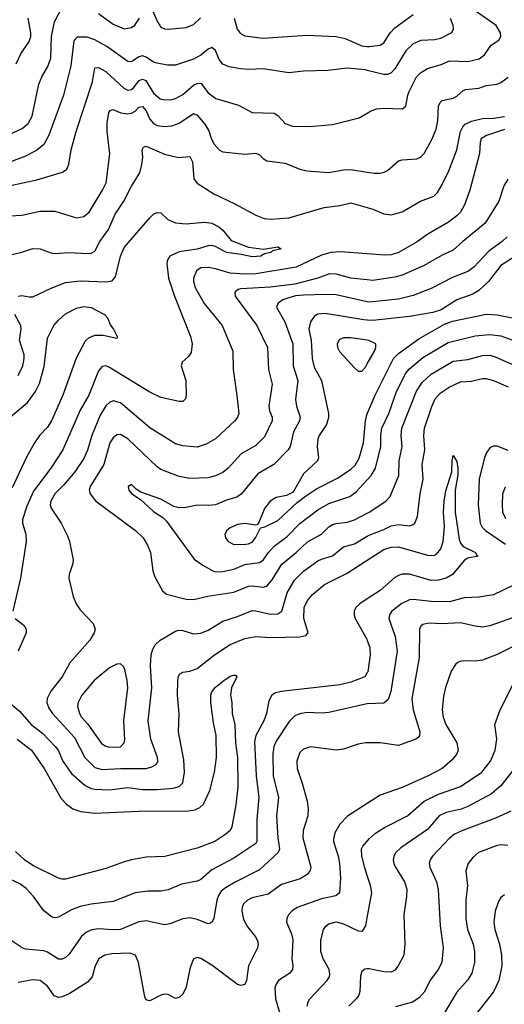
# Model space of a CAD drawing. Header units: inches. Extents: x 501419 to 657765, y 482282 to 547532.
# Tile 96 of 225: x 568098 to 570749, y 533401 to 538782. Entities that reach past the tile are written whole.
import ezdxf

# ---------------------------------------------------------------- set-up
doc = ezdxf.new("R2010")
doc.units = ezdxf.units.IN
doc.header["$MEASUREMENT"] = 0
doc.layers.add('A5563', color=7, linetype='Continuous')
doc.layers.add('A5573', color=7, linetype='Continuous')

msp = doc.modelspace()

# ---------------------------------------------------------------- linework, layer by layer
at = {"layer": 'A5563', "color": 6}
for points, elevation in [([(568810, 538864.1), (568851.8, 538770), (568870, 538740.6), (568890, 538731), (568910, 538730.6), (569010, 538739.6), (569050, 538755.3), (569088, 538792)], 3400), ([(567930, 538102.9), (568112.9, 538187.1), (568145, 538215), (568166, 538254), (568203.6, 538430), (568219.4, 538470), (568253.2, 538526.8), (568268.1, 538571.9), (568271.8, 538690), (568288.1, 538770), (568330, 538850.1)], 3400), ([(568530, 538814.8), (568610, 538757.8), (568670, 538732), (568710, 538738.4), (568728.4, 538751.6), (568754.6, 538790)], 3400), ([(568079.6, 538540.4), (568104.1, 538595.9), (568150, 538662.2), (568159.1, 538690), (568159.2, 538710), (568144.5, 538790)], 3500), ([(569271.8, 538790), (569288.5, 538730), (569306.1, 538706.1), (569330, 538692.6), (569430, 538680.3), (569670, 538697), (569830, 538689.6), (569879.6, 538679.6), (569970, 538638.2), (570000, 538635.4)], 3400), ([(570000, 538504.5), (569990, 538507.1), (569890, 538516), (569783.8, 538503.8), (569650, 538501.1), (569570, 538491.7), (569430, 538513.6), (569351.2, 538508.8), (569306.9, 538513.1), (569244.4, 538524.4), (569210, 538537.8), (569190, 538563.5), (569170, 538613.6), (569150, 538630.6), (569130, 538621.3), (569090, 538588.4), (569050, 538565.3), (568950, 538532.9), (568906.5, 538533.5), (568850, 538544.3), (568830, 538550.4), (568790, 538577.6), (568770, 538584.7), (568750, 538579), (568710, 538551), (568690, 538552.8), (568575.9, 538635.9), (568510, 538672.1), (568467, 538687), (568413.1, 538686.9), (568394, 538666), (568377.9, 538530), (568337.3, 538370), (568257.7, 538150), (568230, 538099.8), (568190, 538066.2), (568126.4, 538033.6), (568052.9, 538007.1)], 3300), ([(567970, 537859.5), (568192.8, 537907.2), (568332.2, 537947.8), (568356.1, 537963.9), (568367.8, 537992.2), (568380.6, 538070), (568406.8, 538170), (568497, 538443), (568510, 538517.9), (568530, 538520.4), (568570, 538498), (568667.5, 538407.5), (568690, 538397.4), (568710, 538400.8), (568721.9, 538410), (568752.9, 538450), (568770, 538456.9), (568788.8, 538450), (568830, 538380.8), (568867.5, 538350), (568890, 538344.2), (568930, 538345), (568950, 538351.4), (568990, 538373.3), (569050, 538423.6), (569070, 538433.7), (569090, 538434.6), (569130, 538381.8), (569171.9, 538351.9), (569294.7, 538314.7), (569370, 538273.9), (569490, 538270.3), (569510, 538257.3), (569550, 538214.9), (569590, 538200.1), (569682.9, 538197.1), (569810, 538209.7), (569955.1, 538244.9), (570000, 538271.6)], 3200), ([(568010, 537707.8), (568110, 537713.9), (568210, 537735.6), (568290, 537735.5), (568410, 537698.4), (568450, 537706), (568477.8, 537730), (568551.9, 537850), (568571.9, 537890), (568591.1, 538048.9), (568577.4, 538170), (568577.5, 538217.5), (568586, 538274), (568593.9, 538286.1), (568608.4, 538291.6), (568652.3, 538272.3), (568690, 538266.8), (568710.5, 538270), (568730, 538281.4), (568750, 538304), (568770, 538307.5), (568790, 538284.5), (568810, 538238.5), (568830, 538214.2), (568850, 538202.8), (568890, 538197.4), (568930, 538202.4), (568970, 538216.8), (569050, 538268.3), (569070, 538259.8), (569111.2, 538210), (569133.7, 538173.7), (569148.3, 538128.3), (569162.1, 538102.1), (569190, 538070.3), (569210, 538059.3), (569330, 538047.3), (569390, 538052), (569410, 538042.8), (569430, 538022.2), (569450, 538010), (569550, 537996.9), (569630, 537965.5), (569670, 537955.9), (569787, 537947), (569870, 537961.6), (569910, 537963.3), (570000, 537949.1)], 3100), ([(568010, 537487.7), (568110, 537510.3), (568170, 537531.1), (568210, 537530.3), (568268.1, 537508.1), (568290, 537504.8), (568368.9, 537508.9), (568470, 537504.1), (568490, 537505.9), (568510, 537516.2), (568536.2, 537570), (568584.1, 537635.9), (568620.9, 537719.1), (568668.1, 537790), (568710, 537871.6), (568755.1, 537944.9), (568767.1, 537990), (568771.7, 538030), (568769.3, 538070.7), (568775.6, 538084.4), (568790, 538090), (568890, 538047.5), (568967.7, 538027.7), (569030, 538033.9), (569044.5, 538004.5), (569051.2, 537911.2), (569068.4, 537888.4), (569159.7, 537830), (569275.5, 537775.5), (569390, 537713.4), (569435.9, 537695.9), (569471.7, 537691.7), (569570, 537698.6), (569764.8, 537755.2), (569850, 537765.9), (569910, 537780), (570000, 537754.5)], 3000), ([(568089.6, 537270.4), (568110, 537275.2), (568150, 537266.6), (568170, 537267.9), (568270, 537314.8), (568350, 537345.2), (568430, 537354.2), (568571.8, 537348.2), (568605.2, 537354.8), (568623.2, 537376.8), (568650.1, 537489.9), (568670, 537537), (568810, 537699.4), (568830, 537718.4), (568850, 537728), (568870, 537726.1), (568909.7, 537689.7), (568951.5, 537671.5), (569010, 537665.9), (569110, 537675.6), (569150, 537669.6), (569187.3, 537650), (569210, 537631.5), (569254.9, 537574.9), (569350, 537538.6), (569432.4, 537527.6), (569510, 537540.5), (569529.1, 537530), (569482, 537518), (569472.6, 537510), (569438.4, 537501.6), (569417.6, 537490), (569370, 537485), (569310, 537498.4), (569230, 537508.7), (569170, 537541.7), (569150, 537547.1), (569130, 537546.1), (569070, 537528.1), (568970, 537512.3), (568920.4, 537490), (568907, 537470), (568903.3, 537450), (568913.4, 537370), (568945, 537270), (569032.3, 537050), (569041.4, 537010), (569037.3, 536962.7), (569020.9, 536939.1), (568988, 536910), (568982.6, 536890), (569008, 536810), (569008.8, 536730), (569005, 536710), (568990, 536695.5), (568970, 536695.5), (568870, 536717.6), (568810, 536745.6), (568590, 536880.4), (568570, 536889.3), (568550, 536886.3), (568530, 536862.7), (568476.3, 536730), (568430, 536647.9), (568333.9, 536430), (568269.4, 536330), (568174.8, 536205.2), (568136.8, 536123.2), (568113.2, 536050), (568114, 536030), (568132.6, 535970), (568134.4, 535930), (568102.3, 535730), (568060.3, 535550)], 2900), ([(570000, 537502.4), (569853.2, 537513.2), (569800.5, 537510), (569750, 537495), (569610, 537428.5), (569390, 537393.4), (569329.3, 537390.7), (569250, 537396.1), (569170, 537420.6), (569130, 537427.9), (569090, 537425.6), (569065.1, 537410), (569050.1, 537370), (569049.6, 537350), (569058.2, 537318.2), (569107, 537230), (569206.5, 537110), (569264.1, 536970), (569265.4, 536870), (569287, 536727), (569296.4, 536630), (569290.4, 536609.6), (569274.9, 536590), (569170, 536491.5), (569118.4, 536461.6), (569070, 536446), (568990, 536452.7), (568950, 536463.3), (568810, 536551.7), (568650, 536687.3), (568610, 536697.8), (568590, 536690.3), (568570, 536671.1), (568539.4, 536620.6), (568492.4, 536510), (568470, 536428.5), (568450, 536382.7), (568400, 536310), (568340.6, 536239.4), (568291.6, 536190), (568268, 536150), (568265.6, 536130), (568271.3, 536111.3), (568326.1, 536030), (568360.8, 535960.8), (568370.6, 535930.6), (568391.9, 535830), (568389.3, 535810), (568368.8, 535750), (568367.1, 535730), (568391, 535630), (568408.2, 535590), (568430, 535555.7), (568501, 535481), (568510.8, 535450), (568505.7, 535430), (568482.2, 535390), (568373.5, 535266.5), (568331.5, 535190), (568268.5, 535111.5), (568248, 535072), (568247, 535050), (568258.8, 535018.8), (568278.9, 534990), (568398.6, 534858.6), (568454.2, 534750), (568510, 534694.5), (568550, 534683.7), (568650, 534690.2), (568790, 534690), (568822, 534698), (568846, 534713.9), (568853.6, 534730), (568852.7, 534750), (568815.2, 534850), (568801.7, 534950), (568821.6, 535130), (568814, 535250), (568817.6, 535310), (568824.2, 535335.8), (568837.5, 535362.5), (568867.3, 535390), (568950, 535439.8), (568970, 535445.8), (568990, 535444.2), (569050, 535425.5), (569090, 535429.3), (569130, 535444.9), (569210, 535494.8), (569290, 535519.6), (569370, 535552.1), (569390, 535551.6), (569470, 535532.6), (569510, 535534.2), (569532.8, 535550), (569561.1, 535650), (569601.9, 535718.1), (569650, 535767.7), (569730, 535823.6), (569750, 535834.2), (569808.7, 535851.3), (569870, 535900.8), (569930, 535916.4), (570000, 535958.9)], 3000), ([(570000, 537359.5), (569910, 537369), (569830, 537391.2), (569792.2, 537392.2), (569730, 537368.5), (569603.4, 537336.6), (569470, 537320.2), (569308, 537310), (569293, 537307), (569281.4, 537298.6), (569275, 537290), (569277.7, 537270), (569394.9, 537110), (569454.6, 536990), (569458.6, 536870), (569479.3, 536790), (569460.7, 536670), (569464.1, 536644.1), (569478.8, 536610), (569478.7, 536590), (569437.5, 536502.5), (569390, 536455.5), (569310, 536408.8), (569238.7, 536330), (569210, 536307.2), (569170, 536288.2), (569130, 536277.3), (569030, 536273.4), (568970, 536284.6), (568870, 536324), (568850, 536338), (568690, 536490.7), (568650, 536513.9), (568630, 536512), (568610, 536497.2), (568591.6, 536468.4), (568557.9, 536350), (568483.3, 536230), (568479.1, 536210), (568483.8, 536190), (568512.7, 536152.7), (568732.9, 535990), (568773.1, 535950), (568798.2, 535910), (568814.6, 535870), (568826.9, 535770), (568837.6, 535737.6), (568880.4, 535660.4), (568901.5, 535641.5), (569010, 535614.8), (569050, 535612.3), (569128.5, 535631.5), (569270, 535652.6), (569350, 535685), (569370, 535686.8), (569430, 535679.5), (569450, 535686.4), (569479.9, 535719.9), (569533.1, 535806.9), (569610.2, 535869.8), (569672.1, 535927.9), (569750, 535969.9), (569789.4, 536010), (569810, 536022.2), (569830, 536029), (569890, 536035.8), (569930, 536048.8), (570000, 536084.4)], 3100), ([(570000, 537240.5), (569830, 537277.2), (569770, 537280.2), (569650, 537277), (569607.9, 537272.1), (569570, 537261.7), (569538.3, 537250), (569509.8, 537230), (569503.6, 537210), (569549.7, 537129.7), (569593, 537010), (569594.7, 536890), (569619.1, 536810), (569606.8, 536706.8), (569612.3, 536670), (569631.8, 536610), (569629.4, 536590), (569596.2, 536530), (569578.6, 536450), (569566.6, 536430), (569488.9, 536351.1), (569400.8, 536299.2), (569310, 536187.8), (569286.9, 536173.1), (569230, 536156.2), (569170, 536131.2), (569130, 536126.2), (569070, 536128), (569010, 536116.1), (568970, 536113.3), (568941.9, 536121.9), (568870, 536160.9), (568760.3, 536200.3), (568735.9, 536215.9), (568710, 536240.8), (568692, 536230), (568696, 536210), (568711.2, 536190), (568758.9, 536158.9), (568830, 536093.2), (568881.2, 536061.2), (568901.2, 536041.2), (569053.2, 535833.2), (569099.8, 535799.8), (569150.9, 535770.9), (569170, 535765), (569210, 535765.4), (569270, 535779.6), (569330, 535803.7), (569410, 535814.6), (569430, 535828.1), (569458.7, 535870), (569490, 535903.8), (569561.9, 535958.1), (569631.7, 536028.3), (569730, 536103.3), (569790, 536137.3), (569904.4, 536175.6), (569939.1, 536200.9), (570000, 536266.8)], 3200), ([(568049, 536611), (568141.4, 536690), (568184.4, 536750), (568206.2, 536793.8), (568233, 536887), (568250, 537040.8), (568285.6, 537110), (568310, 537139.5), (568350, 537174.4), (568410, 537204.5), (568450, 537213.9), (568490, 537207.9), (568562.4, 537170), (568580.1, 537150), (568593.5, 537113.5), (568612, 537090), (568633.7, 537046.3), (568630, 537039.5), (568554.9, 537054.9), (568510, 537055.8), (568477.1, 537042.9), (568456, 537024), (568408.2, 536931.8), (568335.2, 536730), (568272.5, 536590), (568250, 536554.8), (568207.6, 536510), (568179.2, 536470), (568135.5, 536390), (568056.8, 536223.2)], 2800), ([(568090, 536837.2), (568115.2, 536890), (568123.5, 536930), (568122.6, 536950), (568097.5, 537030), (568107, 537090), (568105.1, 537110), (568071.6, 537170)], 2900), ([(570000, 537140.3), (569981.4, 537141.4), (569770, 537175.4), (569730, 537172.3), (569710, 537159.3), (569689.7, 537130.3), (569680.5, 537090), (569693.2, 537030), (569698.6, 536930), (569710, 536883.1), (569749.4, 536810), (569787.2, 536630), (569786.8, 536606.8), (569777.5, 536570), (569737.3, 536510), (569729.7, 536490), (569725.7, 536450), (569733.5, 536386.5), (569727.3, 536370), (569650, 536299.2), (569604.4, 536215.6), (569590, 536198.3), (569558.3, 536181.7), (569501.8, 536170), (569468.3, 536150), (569438.2, 536110), (569407, 536033), (569398.3, 536021.7), (569390, 536018.3), (569330, 536028), (569290, 536023.2), (569250, 536004.9), (569231.6, 535990), (569221, 535970), (569224.2, 535950), (569238.5, 535930), (569270, 535914.3), (569334.9, 535914.9), (569350, 535916.8), (569370, 535927.2), (569388.8, 535950), (569415.8, 536004.2), (569438.5, 536010), (569510, 536045.4), (569616.6, 536143.4), (569661.9, 536178.1), (569721.8, 536218.2), (569841.3, 536278.7), (569910, 536325.8), (569933, 536347), (569955, 536385), (569979.1, 536470), (569989.9, 536590), (569998, 536622), (570000, 536626.8)], 3300), ([(570000, 537030.2), (569910, 537043.4), (569870, 537043), (569846.9, 537033.1), (569834.5, 537010), (569837.4, 536990), (569847.7, 536967.7), (569930, 536878.8), (569950, 536861.5), (569970, 536861.4), (569990, 536882.6), (570000, 536900.2)], 3400), ([(568018.7, 535070), (568100.2, 535000.2), (568161.8, 534930), (568222.8, 534882.8), (568292.5, 534810), (568308.8, 534788.8), (568335.1, 534730), (568381.8, 534661.8), (568456.6, 534596.6), (568490, 534579.5), (568510, 534575.8), (568590, 534572.9), (568690, 534584.6), (568770, 534574.9), (568850, 534574.5), (568938, 534582), (568970, 534590.4), (568990, 534611.3), (569000.7, 534670), (568996, 534736), (568967.5, 534890), (568971.6, 534990), (568961.9, 535090), (568962.7, 535170), (568966.3, 535193.7), (568973.6, 535206.4), (568990, 535216.6), (569030, 535221.1), (569070, 535236.1), (569163.4, 535310), (569250, 535367.5), (569330, 535399.2), (569390, 535410), (569470, 535406.1), (569630, 535409), (569662.9, 535417.1), (569676.7, 535430), (569653, 535510), (569654.8, 535570), (569672.1, 535607.9), (569699.5, 535640.5), (569765.6, 535694.3), (569890, 535756.9), (570000, 535827.7)], 2900), ([(570000, 535616.8), (569959, 535590), (569938, 535570), (569928.9, 535550), (569927.6, 535530), (569932.9, 535510), (569997, 535397), (570000, 535388.7)], 2900), ([(568073.7, 535510), (568123.9, 535470), (568133.4, 535450), (568133.9, 535430), (568089.4, 535330)], 2900), ([(570000, 535214.9), (569985.6, 535190), (569910, 535160.5), (569850, 535145.9), (569529.2, 535110.8), (569497.5, 535102.5), (569478.5, 535090), (569461.4, 535058.6), (569447.8, 534990), (569434.7, 534950), (569389.8, 534870), (569382.2, 534837.8), (569391.3, 534650), (569407.3, 534530), (569395.7, 534410), (569395.5, 534290), (569390, 534278.7), (569270, 534198.5), (569150, 534135.7), (569090, 534082.5), (569070, 534073.3), (568982.8, 534057.2), (568910, 534026.3), (568870, 534019.2), (568801.7, 534018.3), (568730, 534009.2), (568610, 533962), (568490, 533948.6), (568430, 533935.4), (568382.7, 533917.3), (568310, 533876), (568290, 533872.6), (568276, 533876), (568230, 533911.3), (568173.3, 533990), (568133.5, 534033.5), (568098.7, 534058.7), (568045.1, 534085.1)], 2900), ([(568084.8, 534850), (568163.3, 534790), (568232.9, 534690), (568325.7, 534525.7), (568354, 534494), (568390, 534468.9), (568433.5, 534453.5), (568510, 534445.7), (568750, 534455.8), (569021.8, 534458.2), (569056.1, 534463.9), (569084.6, 534475.4), (569104.8, 534495.2), (569139.4, 534570), (569164.2, 534670), (569174.9, 534750), (569174.1, 534870), (569159.4, 534939.4), (569144.6, 535050), (569144.7, 535090), (569150, 535107.9), (569170, 535133.8), (569214.4, 535170), (569250, 535193.2), (569270, 535200.2), (569278.8, 535198.8), (569285.5, 535190), (569256.3, 535130), (569251.9, 535090), (569259.2, 535050), (569261.1, 534990), (569274.8, 534930), (569278.5, 534830), (569290.5, 534750), (569291.5, 534588.5), (569281.4, 534490), (569258.8, 534370), (569249.2, 534350), (569226.9, 534330), (569166.3, 534290), (569070, 534253.5), (568892.3, 534207.7), (568790, 534204.1), (568709.9, 534190.1), (568670, 534179.9), (568570, 534142.5), (568350, 534084.8), (568330, 534085), (568310, 534090.6), (568170, 534159.7), (568125.3, 534190), (568075, 534235)], 2800), ([(570000, 535041.9), (569990, 535041.3), (569790, 534996.1), (569750, 534992.6), (569670, 534994.8), (569631, 534989), (569603.5, 534976.5), (569573.2, 534946.8), (569500.5, 534839.5), (569489.2, 534810), (569483.4, 534770), (569485.2, 534650), (569513.6, 534530), (569502.4, 534430), (569509.9, 534310), (569519.4, 534250), (569513.1, 534230), (569410, 534134.9), (569281.5, 534070), (569223.4, 534036.6), (569201.4, 534018.6), (569185.2, 533994.8), (569176.2, 533970), (569159.9, 533870), (569150, 533849), (569137.9, 533842.1), (569130, 533839.9), (569070, 533864.7), (569030, 533872.3), (568990, 533867.3), (568919.7, 533840.3), (568890, 533834.3), (568790, 533857.6), (568750, 533851.5), (568650, 533810.3), (568610, 533807), (568530, 533813.2), (568492.4, 533807.6), (568464.8, 533795.2), (568435.4, 533770), (568370, 533675.4), (568350, 533655.8), (568330, 533647.3), (568310, 533648), (568250, 533685.7), (568230, 533693.5), (568130, 533702.5), (568111.7, 533710), (568052.6, 533750)], 3000), ([(570000, 534829.6), (569990.5, 534829.5), (569950, 534821.9), (569870, 534795.8), (569830, 534790.3), (569690, 534808.3), (569650, 534795.7), (569630, 534776.7), (569614.7, 534730), (569615.7, 534690), (569643.3, 534610), (569670.7, 534510.7), (569677.3, 534470), (569675, 534430), (569649.5, 534350), (569646.4, 534310), (569690.7, 534150), (569687.9, 534132.1), (569671.6, 534110), (569633.5, 534086.5), (569530, 534055.7), (569457.1, 534003), (569370, 533983.1), (569344.8, 533970), (569323.4, 533950), (569314.9, 533930), (569313.8, 533910), (569323.4, 533863.4), (569344, 533824), (569388.1, 533770), (569399.1, 533750), (569402.8, 533730), (569399.2, 533710), (569350.8, 533610), (569340, 533530), (569330, 533508.4), (569310, 533503.8), (569290, 533509.7), (569150, 533613.8), (569090, 533650.5), (569070, 533656.9), (569050.5, 533649.5), (569043.2, 533636.8), (569030, 533595), (569010, 533493.5), (568990, 533456.7), (568970, 533437.1), (568950, 533431.7), (568910, 533454.9), (568890, 533456.8), (568870, 533451.1), (568810, 533420.3), (568801.6, 533421.6), (568790, 533424.7), (568782.3, 533442.3), (568748.5, 533630), (568732.3, 533670), (568700.8, 533680.8), (568603.1, 533676.9), (568563.4, 533670), (568531.5, 533648.5), (568511.6, 533610), (568494.7, 533550), (568470, 533522.3), (568370, 533457.3), (568330, 533440.9), (568310, 533437.8), (568286.6, 533446.6), (568250, 533499.8), (568210, 533530), (568170, 533534.7), (568090, 533520)], 3100), ([(570000, 534498.8), (569890.7, 534429.3), (569850, 534384.9), (569822.9, 534337.1), (569814.5, 534305.5), (569814.7, 534290), (569839.6, 534210), (569846.9, 534170), (569852.6, 534090), (569847.2, 534010), (569827, 533993), (569750, 533977.2), (569616.1, 533930), (569586.8, 533910), (569569.4, 533890), (569559.7, 533870), (569558.5, 533850), (569585.5, 533785.5), (569592.5, 533752.5), (569586.5, 533650), (569593, 533610), (569591.3, 533590), (569575.3, 533570), (569514.6, 533530), (569501.1, 533510), (569494.9, 533490), (569498.5, 533430), (569521.8, 533350)], 3200), ([(570000, 534104.4), (569986.1, 534146.1), (569970.3, 534210), (569968.5, 534250), (569975.8, 534264.2), (570000, 534292.9)], 3300), ([(569672.7, 533390), (569675.2, 533410), (569686.3, 533430), (569780.9, 533530), (569793.5, 533550), (569795.5, 533564.5), (569791.3, 533591.3), (569759, 533650), (569744.8, 533690), (569745.2, 533750), (569760.5, 533810), (569772.9, 533827.1), (569790, 533840), (569829.4, 533850.6), (569870, 533839.8), (569950, 533802.4), (569970, 533800.2), (569976.1, 533803.9), (569992, 533830), (570000, 533873.7)], 3300), ([(570000, 533594.3), (569986.7, 533593.3), (569970, 533579.6), (569963.2, 533556.8), (569959, 533470), (569953.1, 533450), (569939.1, 533430), (569898.8, 533390)], 3400)]:
    msp.add_lwpolyline(points, dxfattribs=dict(at, elevation=elevation))
at = {"layer": 'A5563', "color": 6, "elevation": 3100}
msp.add_lwpolyline([(568650, 535260.6), (568630, 535259.4), (568590, 535239.1), (568508.1, 535171.9), (568439, 535090), (568417.7, 535050), (568415.4, 535030), (568425.3, 534990), (568437.5, 534970), (568471.2, 534931.2), (568546.7, 534826.7), (568570, 534811.5), (568590, 534805.7), (568650, 534808.5), (568670, 534828.8), (568673.2, 534846.8), (568667.7, 534952.3), (568690.2, 535130), (568687, 535170), (568673.6, 535230), (568665.9, 535245.9)], close=True, dxfattribs=at)
at = {"layer": 'A5573', "color": 6}
for points, elevation in [([(570000, 538271.6), (570017.8, 538282.2), (570050, 538294.7), (570090, 538299), (570190, 538294), (570211.1, 538308.9), (570221, 538370), (570228.5, 538390), (570268.7, 538470), (570290, 538491.9), (570330, 538515.6), (570403.5, 538536.4), (570450, 538557.5), (570550, 538553.2), (570612.5, 538567.5), (570640.3, 538590), (570677.6, 538642.4), (570718.9, 538670), (570730.6, 538689.4), (570728.4, 538710), (570705.3, 538750), (570590, 538830)], 3200), ([(570000, 538635.4), (570010, 538634.5), (570070, 538642.5), (570090, 538656.1), (570125.7, 538710), (570150, 538736.7), (570250.4, 538810)], 3400), ([(570453.7, 538790), (570467.7, 538752.3), (570469.7, 538730), (570460.3, 538710), (570401, 538679), (570370, 538671.5), (570292.2, 538667.8), (570249.9, 538650), (570210, 538611.6), (570150, 538512.4), (570129.5, 538490.5), (570110, 538481.7), (570090, 538481.3), (570000, 538504.5)], 3300), ([(570000, 537949.1), (570036.7, 537943.3), (570070, 537943.2), (570091.3, 537948.7), (570110, 537957.4), (570170.4, 538009.6), (570190, 538015.5), (570270, 538021.6), (570290.1, 538029.9), (570310, 538050.4), (570352.2, 538127.8), (570375.9, 538184.1), (570385.2, 538230), (570390, 538310), (570398.4, 538330), (570410, 538340.7), (570470, 538353.2), (570490, 538363.7), (570525.1, 538394.9), (570539.2, 538400.8), (570610, 538406.9), (570650, 538421.6), (570710.4, 538429.6), (570730, 538438.3), (570770, 538468.4)], 3100), ([(570000, 537754.5), (570030, 537746.1), (570090, 537721.4), (570130, 537715), (570190, 537730.8), (570290, 537789.8), (570363, 537817), (570383.5, 537836.5), (570410, 537880.8), (570445.1, 537954.9), (570489.5, 538070.5), (570510, 538171.2), (570523.2, 538196.8), (570535.4, 538210), (570570, 538227.8), (570630, 538242.3), (570690, 538243.8), (570750, 538252)], 3000), ([(570750, 538182), (570651.4, 538148.6), (570622.8, 538130), (570617.2, 538110), (570612.7, 538050), (570561.2, 537850), (570531, 537770), (570509.6, 537730), (570490, 537708.9), (570444, 537676), (570331.3, 537608.7), (570272.7, 537567.3), (570170.3, 537509.7), (570130, 537497.2), (570095.4, 537495.4), (570000, 537502.4)], 3000), ([(570768.2, 537910), (570745.9, 537874.1), (570720.1, 537790), (570644.7, 537670), (570521.6, 537570), (570470, 537521.8), (570410, 537494.8), (570310, 537437.6), (570190, 537385.3), (570150, 537374.1), (570030, 537356.4), (570000, 537359.5)], 3100), ([(570765.1, 537594.9), (570738.2, 537570), (570663.7, 537516.3), (570581.7, 537430), (570550, 537405.4), (570466.7, 537373.3), (570350, 537311.9), (570250, 537274.4), (570170, 537254), (570010, 537238.3), (570000, 537240.5)], 3200), ([(570810.3, 537490), (570730, 537438.8), (570662.1, 537350), (570610, 537301.4), (570577.5, 537282.5), (570490.1, 537250), (570403.3, 537196.7), (570358.4, 537181.6), (570230, 537159.7), (570030, 537138.4), (570000, 537140.3)], 3300), ([(570000, 536626.8), (570042.8, 536730), (570143.3, 536930), (570170, 536957.5), (570281.7, 537038.3), (570422.3, 537117.7), (570466.4, 537133.6), (570650, 537171.5), (570710, 537168.4), (570810, 537148.7)], 3300), ([(570000, 536266.8), (570021.5, 536290), (570044.3, 536330), (570074.2, 536450), (570073.5, 536510), (570080.1, 536550), (570117.6, 536630), (570158.8, 536750), (570210, 536849.5), (570230, 536873.5), (570303.6, 536936.4), (570442.6, 537017.4), (570590, 537053.6), (570670, 537060.7), (570730, 537053.4), (570810, 537025)], 3200), ([(570000, 536900.2), (570039.6, 536970), (570046.8, 536990), (570045.7, 537010), (570008.9, 537028.9), (570000, 537030.2)], 3400), ([(570000, 536084.4), (570010.9, 536090), (570101.5, 536150), (570124.7, 536175.3), (570172.5, 536290), (570174.4, 536370), (570191.1, 536450), (570185.6, 536510), (570189.3, 536550), (570268.3, 536751.7), (570300.5, 536799.5), (570350, 536845.3), (570470, 536915), (570550, 536924.9), (570630, 536947.1), (570670, 536947.8), (570699.7, 536939.7), (570790, 536900)], 3100), ([(570000, 535958.9), (570013.1, 535966.9), (570090, 535996.1), (570130, 536016.4), (570170, 536022.4), (570230, 536016.4), (570250, 536022.1), (570260.3, 536030), (570273.8, 536066.2), (570288.8, 536190), (570305.3, 536270), (570300.4, 536350), (570314.6, 536430), (570308.6, 536510), (570313.5, 536550), (570352.5, 536667.5), (570371.2, 536708.8), (570398.9, 536741.1), (570446.9, 536773.1), (570510, 536802), (570570, 536807), (570630, 536821), (570650, 536821.5), (570690, 536810.4), (570770, 536775.8)], 3000), ([(570770, 536427.5), (570710, 536450.6), (570690, 536451.8), (570670, 536442.1), (570650, 536411.8), (570638.4, 536381.6), (570611.3, 536270), (570605.9, 536130), (570617.9, 536030), (570628.5, 536008.5), (570646.7, 535990), (570755.4, 535915.4)], 3000), ([(570000, 535827.7), (570090, 535885.6), (570130, 535898.2), (570170, 535901.4), (570330, 535855.5), (570365.9, 535854.1), (570379.1, 535860.9), (570401.4, 535890), (570414.2, 535930), (570422, 536010), (570416.6, 536090), (570420.2, 536150), (570430, 536206.2), (570461.8, 536310), (570463.8, 536370), (570470, 536399.3), (570490, 536366.7), (570495.8, 536330), (570494.5, 536294.5), (570479.8, 536210), (570480, 536090), (570502.7, 535942.7), (570510, 535921.6), (570523.5, 535903.5), (570592.3, 535870), (570597, 535857), (570606.7, 535850), (570550, 535838.2), (570531.9, 535828.1), (570465.9, 535750), (570430.9, 535729.1), (570390, 535717.8), (570350, 535716.6), (570230, 535751.5), (570190, 535750.6), (570170, 535744.6), (570150, 535732.5), (570070, 535662.6), (570000, 535616.8)], 2900), ([(570753.5, 536226.5), (570739, 536190), (570737, 536130), (570739.1, 536090), (570755, 536055)], 3100), ([(570791.5, 535688.5), (570690, 535639.3), (570610, 535626.5), (570530, 535622), (570450, 535601.1), (570350, 535602.2), (570250, 535613.3), (570230, 535611), (570188.4, 535591.6), (570133.9, 535550), (570120.5, 535530), (570117.3, 535510), (570153, 535410), (570164, 535330), (570128.6, 535110), (570113.4, 535066.6), (570090, 535047.2), (570000, 535041.9)], 3000), ([(570830, 535524.7), (570670, 535469.6), (570630, 535462.6), (570590, 535466.9), (570510, 535485.5), (570410, 535480.5), (570336.8, 535483.2), (570303.9, 535476.1), (570292.4, 535467.6), (570285, 535450), (570283.5, 535296.5), (570243.8, 535070), (570250.7, 535010), (570287.2, 534890), (570286.1, 534870), (570279.1, 534860.9), (570265, 534850), (570170, 534815.5), (570070.1, 534829.9), (570000, 534829.6)], 3100), ([(570000, 535388.7), (570013.8, 535350), (570015.1, 535310), (570001.9, 535218.1), (570000, 535214.9)], 2900), ([(570830, 535371.8), (570710, 535311.6), (570630, 535282.2), (570590, 535276.6), (570522.6, 535277.4), (570497.1, 535270), (570481.5, 535258.5), (570458, 535222), (570427.1, 535132.9), (570416, 535084), (570409.7, 535010), (570415, 534970), (570428.8, 534930), (570490.4, 534830), (570496.3, 534790), (570490, 534770), (570464, 534736), (570408.5, 534690), (570333, 534650), (570190, 534584.9), (570070, 534543.4), (570000, 534498.8)], 3200), ([(570000, 534292.9), (570012.4, 534307.6), (570044.7, 534335.3), (570093.5, 534366.5), (570219.8, 534430), (570311.3, 534510), (570390, 534549.8), (570510, 534591.1), (570626.5, 534670), (570673.5, 534730), (570699.8, 534790), (570707.7, 534850), (570698.3, 534930), (570725.8, 535010), (570798.4, 535150)], 3300), ([(570835.4, 534730), (570730, 534594.1), (570678.5, 534550), (570550, 534482), (570512.5, 534467.5), (570431.4, 534448.6), (570392.9, 534430), (570330, 534356.4), (570183.7, 534256.3), (570155.8, 534230), (570145.1, 534210), (570141.9, 534190), (570145.3, 534170), (570153.2, 534150), (570202.6, 534070), (570215.3, 534030), (570215.1, 533990), (570199.5, 533890), (570205.9, 533730), (570200.2, 533670), (570169.5, 533610), (570150, 533587.7), (570130, 533577.1), (570090, 533577.3), (570010, 533595.1), (570000, 533594.3)], 3400), ([(570784.2, 534455.9), (570701.7, 534418.3), (570526.8, 534353.2), (570477.4, 534330), (570450, 534308.3), (570356.4, 534210), (570342.9, 534190), (570337.9, 534170), (570341.7, 534150), (570377.8, 534070), (570388.1, 534028.1), (570397.8, 533830), (570414.9, 533710), (570407.7, 533630), (570387.9, 533590), (570346.2, 533533.8), (570310, 533467.6), (570284.4, 533435.6), (570247.2, 533412.8), (570154.1, 533385.9)], 3500), ([(570768.5, 534268.5), (570732, 534272), (570710, 534268.7), (570608.4, 534230), (570576.2, 534203.8), (570551.4, 534170), (570539.1, 534130), (570548.1, 534050), (570538.8, 533970), (570538.5, 533870), (570547.2, 533810), (570578.2, 533730), (570586.4, 533690), (570586.5, 533630), (570572.3, 533570), (570550, 533535.1), (570490, 533467.8), (570408.3, 533330)], 3600), ([(570000, 533873.7), (570024.9, 534010), (570018.1, 534050), (570000, 534104.4)], 3300), ([(570750, 533998.8), (570730, 533983.8), (570716.8, 533963.2), (570698.7, 533910), (570691.8, 533850), (570696.9, 533810), (570723, 533730), (570733.9, 533670), (570735.4, 533610), (570719, 533530), (570691, 533469), (570590, 533340.7)], 3700)]:
    msp.add_lwpolyline(points, dxfattribs=dict(at, elevation=elevation))

doc.saveas('drawing.dxf')
